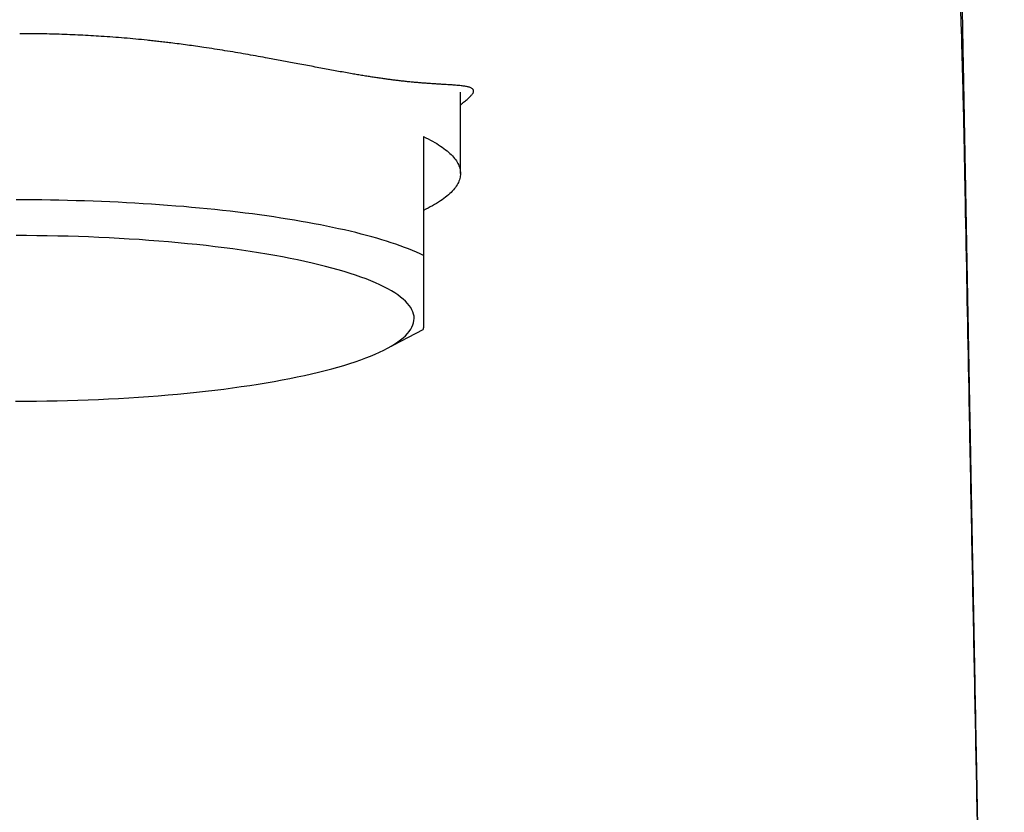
# Model space of a CAD drawing. Header units: millimetres. Extents: x 8 to 609, y 12 to 425.
# Tile 20 of 32: x 313 to 340, y 387 to 408. Entities that reach past the tile are written whole.
import ezdxf

# ---------------------------------------------------------------- set-up
doc = ezdxf.new("R2010")
doc.units = ezdxf.units.MM

msp = doc.modelspace()

# ---------------------------------------------------------------- linework, layer by layer
at = {"color": 7, "linetype": 'Continuous', "lineweight": 30}
for p, q in [((324.943, 404.09), (324.943, 406.281)), ((323.946, 405.086), (323.946, 401.879)), ((322.938, 399.355), (323.94, 399.881))]:
    msp.add_line(p, q, dxfattribs=at)
at = {"color": 7, "linetype": 'Continuous', "lineweight": 30, "flags": 128}
for points in [[(323.946, 405.086), (324.011, 405.054), (324.073, 405.023), (324.134, 404.991), (324.192, 404.959), (324.248, 404.927), (324.302, 404.895), (324.354, 404.862), (324.404, 404.829), (324.452, 404.797), (324.497, 404.764), (324.541, 404.731), (324.582, 404.698), (324.621, 404.665), (324.658, 404.631), (324.692, 404.598), (324.724, 404.564), (324.755, 404.531), (324.783, 404.497), (324.808, 404.463), (324.832, 404.429), (324.853, 404.395), (324.872, 404.362), (324.889, 404.328), (324.903, 404.293), (324.916, 404.259), (324.926, 404.225), (324.933, 404.191), (324.939, 404.157), (324.942, 404.123), (324.943, 404.089), (324.942, 404.054), (324.938, 404.02), (324.933, 403.986), (324.925, 403.952), (324.915, 403.918), (324.902, 403.884), (324.887, 403.85), (324.87, 403.816), (324.851, 403.782), (324.83, 403.748), (324.806, 403.714), (324.78, 403.68), (324.752, 403.646), (324.722, 403.613), (324.689, 403.579), (324.654, 403.546), (324.617, 403.513), (324.578, 403.479), (324.537, 403.446), (324.493, 403.413), (324.447, 403.38), (324.4, 403.348), (324.35, 403.315), (324.297, 403.283), (324.243, 403.25), (324.187, 403.218), (324.128, 403.186), (324.068, 403.155), (324.005, 403.123), (323.946, 403.094)], [(323.946, 401.879), (323.852, 401.923), (323.753, 401.967), (323.65, 402.01), (323.544, 402.053), (323.433, 402.095), (323.318, 402.137), (323.2, 402.179), (323.077, 402.22), (322.951, 402.26), (322.822, 402.3), (322.688, 402.339), (322.551, 402.378), (322.41, 402.417), (322.266, 402.454), (322.118, 402.492), (321.967, 402.528), (321.812, 402.564), (321.654, 402.599), (321.493, 402.634), (321.329, 402.668), (321.162, 402.701), (320.991, 402.734), (320.817, 402.766), (320.641, 402.797), (320.462, 402.828), (320.28, 402.858), (320.095, 402.887), (319.907, 402.915), (319.717, 402.943), (319.524, 402.97), (319.329, 402.996), (319.131, 403.021), (318.932, 403.046), (318.73, 403.069), (318.525, 403.092), (318.319, 403.114), (318.111, 403.135), (317.9, 403.156), (317.688, 403.175), (317.474, 403.194), (317.259, 403.211), (317.041, 403.228), (316.823, 403.244), (316.603, 403.26), (316.381, 403.274), (316.158, 403.287), (315.934, 403.3), (315.709, 403.311), (315.483, 403.322), (315.256, 403.332), (315.028, 403.34), (314.799, 403.348), (314.569, 403.355), (314.339, 403.361), (314.109, 403.367), (313.878, 403.371), (313.646, 403.374), (313.415, 403.376), (313.183, 403.378), (312.951, 403.378)], [(312.936, 397.942), (313.218, 397.943), (313.499, 397.945), (313.78, 397.949), (314.06, 397.955), (314.34, 397.961), (314.618, 397.97), (314.896, 397.98), (315.172, 397.991), (315.446, 398.004), (315.719, 398.018), (315.99, 398.034), (316.259, 398.051), (316.525, 398.07), (316.789, 398.09), (317.051, 398.112), (317.309, 398.135), (317.565, 398.16), (317.818, 398.185), (318.067, 398.213), (318.312, 398.241), (318.554, 398.271), (318.792, 398.302), (319.026, 398.335), (319.256, 398.369), (319.482, 398.403), (319.703, 398.44), (319.92, 398.477), (320.131, 398.516), (320.338, 398.555), (320.54, 398.596), (320.736, 398.638), (320.927, 398.681), (321.113, 398.725), (321.293, 398.77), (321.468, 398.816), (321.636, 398.863), (321.799, 398.91), (321.955, 398.959), (322.106, 399.009), (322.25, 399.059), (322.387, 399.11), (322.518, 399.162), (322.643, 399.214), (322.761, 399.267), (322.872, 399.321), (322.977, 399.375), (323.074, 399.43), (323.165, 399.486), (323.249, 399.541), (323.325, 399.598), (323.395, 399.654), (323.457, 399.711), (323.512, 399.769), (323.56, 399.826), (323.6, 399.884), (323.634, 399.942), (323.66, 400.001), (323.678, 400.059), (323.689, 400.118), (323.693, 400.176), (323.69, 400.235), (323.679, 400.293), (323.661, 400.351), (323.635, 400.41), (323.602, 400.468), (323.562, 400.526), (323.514, 400.583), (323.46, 400.641), (323.398, 400.698), (323.329, 400.755), (323.252, 400.811), (323.169, 400.867), (323.079, 400.922), (322.982, 400.977), (322.878, 401.032), (322.767, 401.085), (322.649, 401.138), (322.525, 401.191), (322.394, 401.243), (322.256, 401.294), (322.113, 401.344), (321.963, 401.394), (321.806, 401.442), (321.644, 401.49), (321.476, 401.537), (321.302, 401.583), (321.122, 401.628), (320.937, 401.672), (320.746, 401.715), (320.549, 401.757), (320.348, 401.798), (320.141, 401.838), (319.93, 401.876), (319.714, 401.914), (319.493, 401.95), (319.267, 401.985), (319.038, 402.019), (318.804, 402.051), (318.566, 402.082), (318.324, 402.112), (318.079, 402.141), (317.83, 402.168), (317.577, 402.194), (317.322, 402.219), (317.063, 402.242), (316.802, 402.264), (316.538, 402.284), (316.272, 402.303), (316.003, 402.32), (315.732, 402.336), (315.459, 402.35), (315.185, 402.363), (314.909, 402.375), (314.632, 402.385), (314.353, 402.393), (314.074, 402.4), (313.793, 402.406), (313.513, 402.409), (313.231, 402.412), (312.95, 402.413)]]:
    msp.add_lwpolyline(points, dxfattribs=at)
at = {"color": 7, "linetype": 'Continuous', "lineweight": 30}
for points, knots in [([(339.619, 350.233), (339.618, 350.262), (339.617, 350.337), (339.614, 350.449), (339.612, 350.569), (339.61, 350.677), (339.608, 350.78), (339.606, 350.877), (339.604, 350.968), (339.602, 351.054), (339.601, 351.134), (339.599, 351.205), (339.598, 351.269), (339.597, 351.332), (339.595, 351.401), (339.594, 351.477), (339.592, 351.558), (339.59, 351.646), (339.588, 351.739), (339.586, 351.834), (339.584, 351.936), (339.582, 352.04), (339.58, 352.146), (339.578, 352.244), (339.576, 352.334), (339.575, 352.411), (339.573, 352.475), (339.572, 352.529), (339.571, 352.577), (339.571, 352.621), (339.569, 352.677), (339.568, 352.749), (339.566, 352.842), (339.564, 352.941), (339.562, 353.048), (339.56, 353.162), (339.557, 353.284), (339.555, 353.413), (339.552, 353.549), (339.549, 353.692), (339.546, 353.842), (339.543, 354), (339.539, 354.167), (339.536, 354.343), (339.532, 354.527), (339.528, 354.717), (339.524, 354.914), (339.52, 355.117), (339.516, 355.326), (339.512, 355.542), (339.507, 355.766), (339.502, 356), (339.497, 356.242), (339.492, 356.492), (339.487, 356.749), (339.482, 357.014), (339.476, 357.286), (339.471, 357.565), (339.465, 357.852), (339.459, 358.146), (339.453, 358.448), (339.447, 358.757), (339.441, 359.073), (339.434, 359.397), (339.428, 359.719), (339.421, 360.038), (339.415, 360.354), (339.409, 360.675), (339.402, 360.999), (339.396, 361.322), (339.385, 361.863), (339.37, 362.619), (339.35, 363.588), (339.331, 364.549), (339.312, 365.503), (339.294, 366.448), (339.275, 367.386), (339.257, 368.316), (339.238, 369.239), (339.22, 370.153), (339.203, 371.06), (339.185, 371.96), (339.168, 372.851), (339.15, 373.735), (339.133, 374.611), (339.116, 375.479), (339.103, 376.149), (339.094, 376.623), (339.089, 376.902), (339.084, 377.177), (339.078, 377.446), (339.073, 377.705), (339.069, 377.952), (339.064, 378.185), (339.06, 378.406), (339.056, 378.619), (339.052, 378.824), (339.048, 379.021), (339.044, 379.211), (339.041, 379.392), (339.037, 379.566), (339.034, 379.732), (339.031, 379.89), (339.028, 380.038), (339.026, 380.179), (339.023, 380.311), (339.021, 380.438), (339.018, 380.559), (339.016, 380.674), (339.014, 380.78), (339.012, 380.872), (339.011, 380.948), (339.01, 381.01), (339.009, 381.063), (339.008, 381.114), (339.007, 381.169), (339.005, 381.232), (339.004, 381.299), (339.003, 381.371), (339.001, 381.443), (339, 381.513), (338.999, 381.581), (338.997, 381.652), (338.996, 381.727), (338.994, 381.805), (338.993, 381.889), (338.991, 381.979), (338.989, 382.078), (338.987, 382.186), (338.985, 382.302), (338.982, 382.427), (338.98, 382.558), (338.977, 382.698), (338.974, 382.842), (338.972, 382.992), (338.969, 383.147), (338.966, 383.308), (338.962, 383.477), (338.959, 383.651), (338.956, 383.831), (338.952, 384.017), (338.948, 384.209), (338.944, 384.41), (338.94, 384.619), (338.936, 384.836), (338.932, 385.06), (338.928, 385.29), (338.923, 385.528), (338.918, 385.773), (338.914, 386.025), (338.909, 386.284), (338.904, 386.549), (338.898, 386.822), (338.893, 387.102), (338.888, 387.388), (338.882, 387.682), (338.876, 387.993), (338.87, 388.322), (338.863, 388.669), (338.856, 389.024), (338.85, 389.388), (338.842, 389.762), (338.835, 390.147), (338.828, 390.543), (338.82, 390.947), (338.812, 391.36), (338.804, 391.779), (338.796, 392.204), (338.788, 392.635), (338.78, 393.074), (338.771, 393.525), (338.762, 393.987), (338.753, 394.461), (338.744, 394.944), (338.735, 395.436), (338.725, 395.936), (338.716, 396.445), (338.706, 396.963), (338.696, 397.49), (338.686, 398.025), (338.676, 398.569), (338.665, 399.122), (338.655, 399.683), (338.644, 400.254), (338.634, 400.816), (338.623, 401.37), (338.613, 401.916), (338.603, 402.469), (338.592, 403.029), (338.582, 403.597), (338.57, 404.19), (338.559, 404.808), (338.547, 405.453), (338.535, 406.106), (338.522, 406.768), (338.51, 407.438), (338.497, 408.118), (338.485, 408.786), (338.472, 409.443), (338.46, 410.089), (338.448, 410.742), (338.436, 411.403), (338.424, 412.07), (338.411, 412.745), (338.399, 413.428), (338.386, 414.117), (338.373, 414.814), (338.36, 415.519), (338.347, 416.23), (338.334, 416.936), (338.321, 417.634), (338.308, 418.325), (338.296, 418.969), (338.289, 419.383), (338.285, 419.565)], [0, 0, 0, 0, 0.001256, 0.003228, 0.004867, 0.006427, 0.007906, 0.009306, 0.010625, 0.011864, 0.013022, 0.014104, 0.014912, 0.015815, 0.016812, 0.017904, 0.01909, 0.020347, 0.021695, 0.023104, 0.024455, 0.026101, 0.027631, 0.029044, 0.03034, 0.031519, 0.032363, 0.033135, 0.033834, 0.034462, 0.035018, 0.036257, 0.037592, 0.039023, 0.040552, 0.04221, 0.04397, 0.04583, 0.04779, 0.049851, 0.052013, 0.054275, 0.056707, 0.059245, 0.061889, 0.06464, 0.067497, 0.070407, 0.073419, 0.076534, 0.079751, 0.08314, 0.086636, 0.090239, 0.093948, 0.097764, 0.101687, 0.105717, 0.109854, 0.114098, 0.118448, 0.122905, 0.127469, 0.13214, 0.136918, 0.141391, 0.145955, 0.150606, 0.155283, 0.159947, 0.1646, 0.178687, 0.192662, 0.206527, 0.22028, 0.233921, 0.247452, 0.260871, 0.274179, 0.287375, 0.300461, 0.313435, 0.326298, 0.339049, 0.35169, 0.36422, 0.376638, 0.380694, 0.384737, 0.388736, 0.39261, 0.396358, 0.399979, 0.403277, 0.406462, 0.409535, 0.412494, 0.415341, 0.418075, 0.420696, 0.423205, 0.4256, 0.427883, 0.430015, 0.432039, 0.433954, 0.43576, 0.437532, 0.439186, 0.44072, 0.442136, 0.443145, 0.444032, 0.444797, 0.445441, 0.44627, 0.447169, 0.44814, 0.449183, 0.450297, 0.451235, 0.452218, 0.453246, 0.45432, 0.45544, 0.456642, 0.457943, 0.459343, 0.460916, 0.462598, 0.464389, 0.466289, 0.468298, 0.470416, 0.472546, 0.474777, 0.477107, 0.479537, 0.482067, 0.48465, 0.487328, 0.490103, 0.492975, 0.496004, 0.499134, 0.502364, 0.505694, 0.509125, 0.512656, 0.516287, 0.520019, 0.523851, 0.527783, 0.531816, 0.535949, 0.540183, 0.544516, 0.549399, 0.554404, 0.55953, 0.564777, 0.570146, 0.575725, 0.581429, 0.587258, 0.593213, 0.599293, 0.605386, 0.611601, 0.617936, 0.624392, 0.631105, 0.637943, 0.644907, 0.651997, 0.659213, 0.666555, 0.674023, 0.681616, 0.689336, 0.697181, 0.705153, 0.71325, 0.721473, 0.729821, 0.737585, 0.745454, 0.75343, 0.761511, 0.769697, 0.77799, 0.787157, 0.79645, 0.805868, 0.815413, 0.825083, 0.83488, 0.844802, 0.854008, 0.863319, 0.872737, 0.88226, 0.891889, 0.901624, 0.911464, 0.921411, 0.931463, 0.94162, 0.951884, 0.962253, 0.972127, 0.982095, 0.992156, 1, 1, 1, 1]), ([(338.545, 404.613), (338.539, 404.901), (338.528, 405.476), (338.508, 406.333), (338.486, 407.179), (338.463, 407.987), (338.438, 408.753), (338.411, 409.476), (338.382, 410.171), (338.351, 410.833), (338.319, 411.46), (338.285, 412.046), (338.25, 412.59), (338.214, 413.087), (338.178, 413.535), (338.141, 413.931), (338.104, 414.273), (338.066, 414.565), (338.028, 414.8), (337.99, 414.972), (337.953, 415.082), (337.929, 415.095), (337.917, 415.102)], [0, 0, 0, 0, 0.0524561, 0.1049321, 0.1574204, 0.20992, 0.2585338, 0.3071575, 0.3557882, 0.4044193, 0.453045, 0.5016629, 0.5502757, 0.598887, 0.6474958, 0.6961004, 0.7446967, 0.7932802, 0.8449799, 0.8966713, 0.9483499, 1, 1, 1, 1]), ([(325.266, 406.239), (325.272, 406.246), (325.284, 406.261), (325.294, 406.281), (325.299, 406.302), (325.298, 406.325), (325.29, 406.348), (325.275, 406.369), (325.253, 406.387), (325.223, 406.403), (325.189, 406.416), (325.15, 406.427), (325.11, 406.436), (325.065, 406.444), (325.014, 406.451), (324.959, 406.458), (324.902, 406.464), (324.842, 406.469), (324.781, 406.474), (324.717, 406.478), (324.643, 406.483), (324.559, 406.488), (324.463, 406.494), (324.361, 406.5), (324.252, 406.507), (324.138, 406.514), (324.023, 406.523), (323.907, 406.532), (323.793, 406.541), (323.674, 406.552), (323.55, 406.564), (323.422, 406.577), (323.3, 406.591), (323.184, 406.605), (323.075, 406.619), (322.964, 406.634), (322.846, 406.65), (322.72, 406.668), (322.586, 406.688), (322.45, 406.709), (322.31, 406.732), (322.167, 406.756), (322.01, 406.782), (321.84, 406.812), (321.655, 406.846), (321.466, 406.88), (321.272, 406.917), (321.074, 406.954), (320.871, 406.992), (320.664, 407.031), (320.462, 407.07), (320.265, 407.107), (320.074, 407.143), (319.88, 407.178), (319.661, 407.219), (319.416, 407.263), (319.145, 407.31), (318.869, 407.358), (318.589, 407.404), (318.305, 407.449), (318.04, 407.489), (317.797, 407.525), (317.575, 407.556), (317.352, 407.586), (317.149, 407.611), (316.967, 407.633), (316.808, 407.652), (316.648, 407.67), (316.439, 407.692), (316.181, 407.718), (315.872, 407.745), (315.562, 407.77), (315.26, 407.791), (314.968, 407.809), (314.686, 407.824), (314.403, 407.837), (314.124, 407.846), (313.852, 407.854), (313.585, 407.859), (313.317, 407.862), (313.138, 407.862), (313.049, 407.862)], [0, 0, 0, 0, 0.011008, 0.022019, 0.033029, 0.049621, 0.066213, 0.081355, 0.096497, 0.111676, 0.126855, 0.139084, 0.151314, 0.163543, 0.175816, 0.188091, 0.200365, 0.211337, 0.222308, 0.233292, 0.244276, 0.257971, 0.271668, 0.285363, 0.299123, 0.312884, 0.326644, 0.338799, 0.350955, 0.36311, 0.375311, 0.387513, 0.399714, 0.409229, 0.418743, 0.42827, 0.437796, 0.448459, 0.459123, 0.469785, 0.480485, 0.491185, 0.501884, 0.514877, 0.527871, 0.540892, 0.553913, 0.567043, 0.580172, 0.59333, 0.606487, 0.618108, 0.629729, 0.641367, 0.653005, 0.668612, 0.684222, 0.69983, 0.715531, 0.731235, 0.746937, 0.758786, 0.770636, 0.782505, 0.794374, 0.802681, 0.810987, 0.819301, 0.827614, 0.843336, 0.859057, 0.874821, 0.890585, 0.904684, 0.918782, 0.93291, 0.947037, 0.96026, 0.973484, 0.986742, 1, 1, 1, 1]), ([(324.943, 405.943), (324.954, 405.951), (324.984, 405.975), (325.029, 406.011), (325.077, 406.051), (325.121, 406.089), (325.159, 406.124), (325.193, 406.156), (325.222, 406.186), (325.247, 406.214), (325.261, 406.231), (325.268, 406.239)], [0, 0, 0, 0, 0.062714, 0.179386, 0.296091, 0.412796, 0.529469, 0.647084, 0.764723, 0.882372, 1, 1, 1, 1]), ([(339.037, 379.313), (338.995, 381.421), (338.912, 385.638), (338.789, 391.963), (338.676, 397.761), (338.6, 401.714), (338.562, 403.691), (338.552, 404.218), (338.547, 404.482), (338.545, 404.613)], [0, 0, 0, 0, 0.2499999, 0.4999999, 0.7499999, 0.9375, 0.96875, 0.984375, 1, 1, 1, 1]), ([(323.946, 401.879), (323.946, 401.825), (323.946, 401.717), (323.946, 401.562), (323.946, 401.413), (323.945, 401.27), (323.945, 401.134), (323.945, 401.005), (323.945, 400.883), (323.944, 400.766), (323.944, 400.654), (323.944, 400.548), (323.944, 400.451), (323.943, 400.361), (323.943, 400.279), (323.943, 400.205), (323.943, 400.139), (323.942, 400.081), (323.942, 400.03), (323.942, 399.987), (323.942, 399.952), (323.941, 399.924), (323.941, 399.903), (323.941, 399.89), (323.941, 399.882), (323.941, 399.882), (323.94, 399.881)], [0, 0, 0, 0, 0.042033, 0.083891, 0.125572, 0.167078, 0.208416, 0.249594, 0.290625, 0.331527, 0.374257, 0.416889, 0.45945, 0.501967, 0.544468, 0.586983, 0.62954, 0.672167, 0.714891, 0.757735, 0.800722, 0.843869, 0.884712, 0.925719, 0.966898, 1, 1, 1, 1])]:
    msp.add_open_spline(points, degree=3, knots=knots, dxfattribs=at)

doc.saveas('drawing.dxf')
